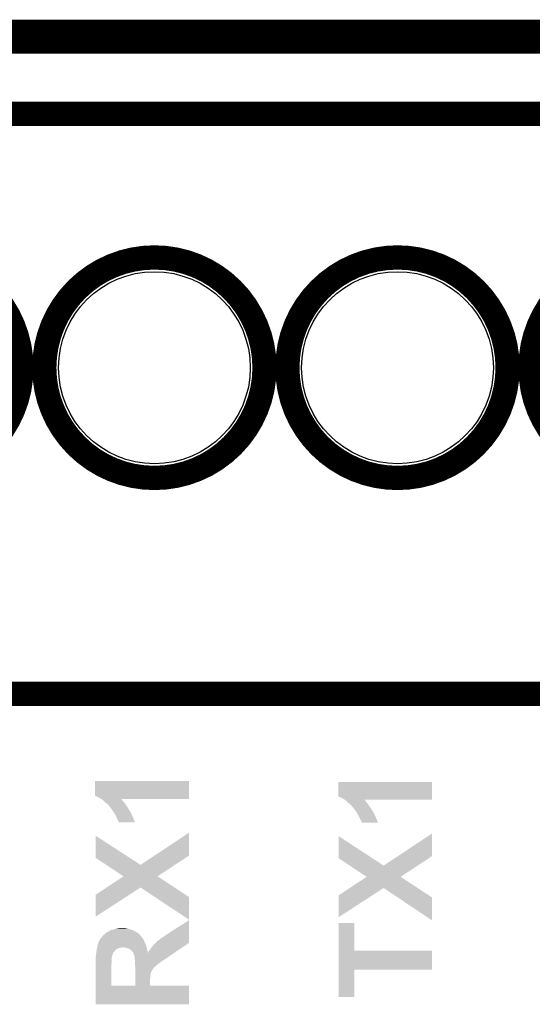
# Model space of a CAD drawing. Extents: x -1.3 to 24.2, y -3.9 to 53.4.
# Tile 57 of 61: x 11.3 to 16.6, y 43.1 to 53.4. Entities that reach past the tile are written whole.
import ezdxf

# ---------------------------------------------------------------- set-up
doc = ezdxf.new("R2010")
doc.units = 0
doc.layers.get('0').update_dxf_attribs({"linetype": 'CONTINUOUS'})
for name, color, linetype in [('UART_I2C_SPI_2_CLICK_V100_GKO', 5, 'CONTINUOUS'), ('UART_I2C_SPI_2_CLICK_V100_GTO', 14, 'CONTINUOUS'), ('UART_I2C_SPI_2_CLICK_V100_GTS', 12, 'CONTINUOUS')]:
    doc.layers.add(name, color=color, linetype=linetype)

# ---------------------------------------------------------------- blocks, each defined once
blk = doc.blocks.new('ROUND_23')
blk.add_circle((0, 0), 1.002)

msp = doc.modelspace()

# ---------------------------------------------------------------- linework, layer by layer
at = {"layer": 'UART_I2C_SPI_2_CLICK_V100_GKO', "const_width": 0.1524}
msp.add_lwpolyline([(-1.27, 53.34), (24.13, 53.34)], dxfattribs=at)
at = {"layer": 'UART_I2C_SPI_2_CLICK_V100_GTO', "const_width": 0.254}
for points in [[(8.53694, 53.1876), (14.32306, 53.1876)], [(13.61694, 53.1876), (19.40306, 53.1876)], [(8.53694, 52.43322), (14.27226, 52.43322)], [(13.61694, 52.43322), (19.35226, 52.43322)], [(8.53694, 46.3804), (14.32306, 46.3804)], [(13.61694, 46.3804), (19.40306, 46.3804)]]:
    msp.add_lwpolyline(points, dxfattribs=at)
for points in [[(9.00938, 49.784, 1), (11.31062, 49.784, 1)], [(11.54938, 49.784, 1), (13.85062, 49.784, 1)], [(14.08938, 49.784, 1), (16.39062, 49.784, 1)], [(16.62938, 49.784, 1), (18.93062, 49.784, 1)]]:
    msp.add_lwpolyline(points, format="xyb", close=True, dxfattribs=at)
at = {"layer": 'UART_I2C_SPI_2_CLICK_V100_GTO'}
for points in [[(12.08024, 45.316154), (12.08026, 45.468518), (13.060662, 45.316154), (13.06068, 45.468518)], [(12.08026, 45.468518), (12.080262, 45.46854), (13.06068, 45.468518), (12.080262, 45.46854)], [(14.62024, 45.308536), (14.62026, 45.460898), (15.60066, 45.308536), (15.60068, 45.460898)], [(14.62026, 45.460898), (14.620262, 45.46092), (15.60068, 45.460898), (14.620262, 45.46092)], [(12.11326, 45.3009), (12.08024, 45.316154), (13.06066, 45.3009), (13.060662, 45.316154)], [(12.14374, 45.283122), (12.11326, 45.3009), (13.060658, 45.283122), (13.06066, 45.3009)], [(12.147236, 45.28058), (12.14374, 45.283122), (13.060658, 45.28058), (13.060658, 45.283122)], [(12.147288, 45.280542), (12.147236, 45.28058), (12.354596, 45.280542), (13.060658, 45.28058)], [(12.161204, 45.27042), (12.147288, 45.280542), (12.36472, 45.27042), (12.354596, 45.280542)], [(12.171678, 45.2628), (12.161204, 45.27042), (12.369802, 45.2628), (12.36472, 45.27042)], [(12.171682, 45.262798), (12.171678, 45.2628), (12.369802, 45.262798), (12.369802, 45.2628)], [(12.181844, 45.252638), (12.171682, 45.262798), (12.379962, 45.252638), (12.369802, 45.262798)], [(12.192, 45.242482), (12.181844, 45.252638), (12.386056, 45.242482), (12.379962, 45.252638)], [(12.19539, 45.23994), (12.192, 45.242482), (12.38758, 45.23994), (12.386056, 45.242482)], [(12.212318, 45.227242), (12.19539, 45.23994), (12.39774, 45.227242), (12.38758, 45.23994)], [(12.21232, 45.22724), (12.212318, 45.227242), (12.39774, 45.22724), (12.39774, 45.227242)], [(12.22502, 45.212), (12.21232, 45.22724), (12.4079, 45.212), (12.39774, 45.22724)], [(14.653262, 45.29582), (14.62024, 45.308536), (15.60066, 45.29582), (15.60066, 45.308536)], [(14.68374, 45.278042), (14.653262, 45.29582), (15.600658, 45.278042), (15.60066, 45.29582)], [(14.687236, 45.2755), (14.68374, 45.278042), (15.600658, 45.2755), (15.600658, 45.278042)], [(14.687288, 45.275462), (14.687236, 45.2755), (14.894596, 45.275462), (15.600658, 45.2755)], [(14.701208, 45.265336), (14.687288, 45.275462), (14.904722, 45.265336), (14.894596, 45.275462)], [(14.711678, 45.25772), (14.701208, 45.265336), (14.908532, 45.25772), (14.904722, 45.265336)], [(14.714218, 45.25518), (14.711678, 45.25772), (14.909802, 45.25518), (14.908532, 45.25772)], [(14.72438, 45.245018), (14.714218, 45.25518), (14.91996, 45.245018), (14.909802, 45.25518)], [(14.732, 45.237398), (14.72438, 45.245018), (14.925678, 45.237398), (14.91996, 45.245018)], [(14.734902, 45.23486), (14.732, 45.237398), (14.92758, 45.23486), (14.925678, 45.237398)], [(14.75232, 45.219622), (14.734902, 45.23486), (14.93774, 45.219622), (14.92758, 45.23486)], [(14.76502, 45.20438), (14.75232, 45.219622), (14.9479, 45.20438), (14.93774, 45.219622)], [(12.2301, 45.204384), (12.22502, 45.212), (12.413342, 45.204384), (12.4079, 45.212)], [(12.235176, 45.201842), (12.2301, 45.204384), (12.415158, 45.201842), (12.413342, 45.204384)], [(12.237714, 45.199306), (12.235176, 45.201842), (12.41697, 45.199306), (12.415158, 45.201842)], [(12.23772, 45.196764), (12.237714, 45.199306), (12.418786, 45.196764), (12.41697, 45.199306)], [(12.239628, 45.19422), (12.23772, 45.196764), (12.420602, 45.19422), (12.418786, 45.196764)], [(12.252962, 45.17644), (12.239628, 45.19422), (12.43076, 45.17644), (12.420602, 45.19422)], [(12.26058, 45.16628), (12.252962, 45.17644), (12.43711, 45.16628), (12.43076, 45.17644)], [(12.280902, 45.1358), (12.26058, 45.16628), (12.45616, 45.1358), (12.43711, 45.16628)], [(12.280904, 45.135798), (12.280902, 45.1358), (12.45616, 45.135798), (12.45616, 45.1358)], [(12.29614, 45.110402), (12.280904, 45.135798), (12.467448, 45.110402), (12.45616, 45.135798)], [(14.777718, 45.19168), (14.76502, 45.20438), (14.958484, 45.19168), (14.9479, 45.20438)], [(14.779628, 45.189136), (14.777718, 45.19168), (14.960602, 45.189136), (14.958484, 45.19168)], [(14.794866, 45.16882), (14.779628, 45.189136), (14.970762, 45.16882), (14.960602, 45.189136)], [(14.80058, 45.1612), (14.794866, 45.16882), (14.976206, 45.1612), (14.970762, 45.16882)], [(14.807354, 45.15104), (14.80058, 45.1612), (14.983462, 45.15104), (14.976206, 45.1612)], [(14.8209, 45.13072), (14.807354, 45.15104), (14.99475, 45.13072), (14.983462, 45.15104)], [(14.822286, 45.12818), (14.8209, 45.13072), (14.99616, 45.12818), (14.99475, 45.13072)], [(14.83614, 45.10278), (14.822286, 45.12818), (15.008114, 45.10278), (14.99616, 45.12818)], [(12.30427, 45.09008), (12.29614, 45.110402), (12.47648, 45.09008), (12.467448, 45.110402)], [(12.3063, 45.085), (12.30427, 45.09008), (12.47851, 45.085), (12.47648, 45.09008)], [(12.31646, 45.06468), (12.3063, 45.085), (12.486624, 45.06468), (12.47851, 45.085)], [(12.324078, 45.051984), (12.31646, 45.06468), (12.491696, 45.051984), (12.486624, 45.06468)], [(12.32408, 45.046904), (12.324078, 45.051984), (12.493724, 45.046904), (12.491696, 45.051984)], [(12.326618, 45.041824), (12.32408, 45.046904), (12.495754, 45.041824), (12.493724, 45.046904)], [(12.32662, 45.039302), (12.326618, 45.041824), (12.49676, 45.039302), (12.495754, 45.041824)], [(12.496768, 45.03928), (12.32662, 45.039302), (12.496768, 45.03928), (12.49676, 45.039302)], [(14.844044, 45.085), (14.83614, 45.10278), (15.01648, 45.085), (15.008114, 45.10278)], [(14.8463, 45.07992), (14.844044, 45.085), (15.01851, 45.07992), (15.01648, 45.085)], [(14.85646, 45.0596), (14.8463, 45.07992), (15.026624, 45.0596), (15.01851, 45.07992)], [(14.864078, 45.046904), (14.85646, 45.0596), (15.031696, 45.046904), (15.026624, 45.0596)], [(14.86408, 45.039286), (14.864078, 45.046904), (15.034738, 45.039286), (15.031696, 45.046904)], [(14.866614, 45.036746), (14.86408, 45.039286), (15.035752, 45.036746), (15.034738, 45.039286)], [(14.86662, 45.034222), (14.866614, 45.036746), (15.03676, 45.034222), (15.035752, 45.036746)], [(15.036768, 45.0342), (14.86662, 45.034222), (15.036768, 45.0342), (15.03676, 45.034222)], [(12.700744, 44.691296), (13.06068, 44.930018), (13.060672, 44.691296), (13.06068, 44.930018)], [(15.244574, 44.686216), (15.60068, 44.922398), (15.600672, 44.686216), (15.60068, 44.922398)], [(12.08532, 44.66845), (12.085354, 44.899558), (12.441666, 44.66845), (12.085354, 44.899558)], [(14.62532, 44.66337), (14.625354, 44.894478), (14.978722, 44.66337), (14.625354, 44.894478)], [(12.196778, 44.594788), (12.08532, 44.66845), (12.555234, 44.594788), (12.441666, 44.66845)], [(12.555234, 44.594788), (12.700744, 44.691296), (12.91423, 44.594788), (13.060672, 44.691296)], [(14.740622, 44.587168), (14.62532, 44.66337), (15.095234, 44.587168), (14.978722, 44.66337)], [(15.095234, 44.587168), (15.244574, 44.686216), (15.450376, 44.587168), (15.600672, 44.686216)], [(12.377394, 44.475418), (12.196778, 44.594788), (12.7331, 44.475418), (12.91423, 44.594788)], [(14.917394, 44.470338), (14.740622, 44.587168), (15.2731, 44.470338), (15.450376, 44.587168)], [(12.20059, 44.358552), (12.377338, 44.475382), (12.910346, 44.358552), (12.733046, 44.475382)], [(12.377338, 44.475382), (12.377394, 44.475418), (12.733046, 44.475382), (12.7331, 44.475418)], [(14.74059, 44.353472), (14.917338, 44.470302), (15.450346, 44.353472), (15.273046, 44.470302)], [(14.917338, 44.470302), (14.917394, 44.470338), (15.273046, 44.470302), (15.2731, 44.470338)], [(12.085328, 44.282364), (12.20059, 44.358552), (12.437736, 44.282364), (12.555208, 44.358552)], [(12.70456, 44.25949), (12.555208, 44.358552), (13.06068, 44.25949), (12.910346, 44.358552)], [(14.625328, 44.277284), (14.74059, 44.353472), (14.977736, 44.277284), (15.095208, 44.353472)], [(15.243436, 44.25441), (15.095208, 44.353472), (15.60068, 44.25441), (15.450346, 44.353472)], [(12.08532, 44.0538), (12.085328, 44.282364), (12.08532, 44.0538), (12.437736, 44.282364)], [(13.060644, 44.023304), (12.70456, 44.25949), (13.060644, 44.023304), (13.06068, 44.25949)], [(14.62532, 44.04872), (14.625328, 44.277284), (14.62532, 44.04872), (14.977736, 44.277284)], [(15.600644, 44.015684), (15.243436, 44.25441), (15.600644, 44.015684), (15.60068, 44.25441)], [(12.87018, 43.89628), (13.06068, 44.01562), (13.060674, 43.89628), (13.06068, 44.01562)], [(14.625332, 43.7007), (14.62534, 43.987698), (14.790442, 43.7007), (14.79042, 43.987698)], [(14.62534, 43.987698), (14.625342, 43.98772), (14.79042, 43.987698), (14.625342, 43.98772)], [(12.184378, 43.87596), (12.194176, 43.88358), (12.536426, 43.87596), (12.52728, 43.88358)], [(12.194176, 43.88358), (12.20724, 43.893738), (12.52728, 43.88358), (12.512042, 43.893738)], [(12.20724, 43.893738), (12.207244, 43.89374), (12.512042, 43.893738), (12.51204, 43.89374)], [(12.207244, 43.89374), (12.209784, 43.893742), (12.51204, 43.89374), (12.512036, 43.893742)], [(12.209784, 43.893742), (12.21486, 43.896282), (12.512036, 43.893742), (12.506956, 43.896282)], [(12.21486, 43.896282), (12.217404, 43.898822), (12.506956, 43.896282), (12.501876, 43.898822)], [(12.217404, 43.898822), (12.232638, 43.90644), (12.501876, 43.898822), (12.48664, 43.90644)], [(12.232638, 43.90644), (12.237082, 43.90898), (12.48664, 43.90644), (12.48156, 43.90898)], [(12.237082, 43.90898), (12.250424, 43.916602), (12.48156, 43.90898), (12.464794, 43.916602)], [(12.250424, 43.916602), (12.273278, 43.92168), (12.464794, 43.916602), (12.453622, 43.92168)], [(12.273278, 43.92168), (12.29868, 43.9293), (12.453622, 43.92168), (12.42314, 43.9293)], [(12.29868, 43.9293), (12.329158, 43.93438), (12.42314, 43.9293), (12.397742, 43.93438)], [(12.329158, 43.93438), (12.359614, 43.936918), (12.377424, 43.93438), (12.369802, 43.936918)], [(12.359614, 43.936918), (12.359638, 43.93692), (12.369802, 43.936918), (12.359638, 43.93692)], [(12.83208, 43.87088), (12.852398, 43.88358), (13.060674, 43.87088), (13.060674, 43.88358)], [(12.852398, 43.88358), (12.87018, 43.89628), (13.060674, 43.88358), (13.060674, 43.89628)], [(12.108182, 43.766742), (12.113258, 43.77944), (12.60729, 43.766742), (12.60094, 43.77944)], [(12.113258, 43.77944), (12.11326, 43.779444), (12.60094, 43.77944), (12.60094, 43.779444)], [(12.11326, 43.779444), (12.113262, 43.781984), (12.60094, 43.779444), (12.600092, 43.781984)], [(12.113262, 43.781984), (12.11834, 43.792138), (12.600092, 43.781984), (12.596708, 43.792138)], [(12.11834, 43.792138), (12.119864, 43.79468), (12.596708, 43.792138), (12.59586, 43.79468)], [(12.119864, 43.79468), (12.12596, 43.80484), (12.59586, 43.79468), (12.591506, 43.80484)], [(12.12596, 43.80484), (12.129768, 43.812458), (12.591506, 43.80484), (12.58824, 43.812458)], [(12.129768, 43.812458), (12.133582, 43.82008), (12.58824, 43.812458), (12.58367, 43.82008)], [(12.133582, 43.82008), (12.13739, 43.825158), (12.58367, 43.82008), (12.580622, 43.825158)], [(12.13739, 43.825158), (12.14882, 43.8404), (12.580622, 43.825158), (12.56919, 43.8404)], [(12.14882, 43.8404), (12.153172, 43.845478), (12.56919, 43.8404), (12.56538, 43.845478)], [(12.153172, 43.845478), (12.164056, 43.858178), (12.56538, 43.845478), (12.552682, 43.858178)], [(12.164056, 43.858178), (12.16406, 43.858182), (12.552682, 43.858178), (12.55268, 43.858182)], [(12.16406, 43.858182), (12.172766, 43.8658), (12.55268, 43.858182), (12.5476, 43.8658)], [(12.172766, 43.8658), (12.178574, 43.870882), (12.5476, 43.8658), (12.542518, 43.870882)], [(12.178574, 43.870882), (12.184378, 43.87596), (12.542518, 43.870882), (12.536426, 43.87596)], [(12.697458, 43.76674), (12.710154, 43.779436), (13.041854, 43.76674), (13.060672, 43.779436)], [(12.710154, 43.779436), (12.722862, 43.79214), (13.060672, 43.779436), (13.060672, 43.79214)], [(12.722862, 43.79214), (12.73302, 43.79976), (13.060672, 43.79214), (13.060672, 43.79976)], [(12.73302, 43.79976), (12.7508, 43.81246), (13.060672, 43.79976), (13.060672, 43.81246)], [(12.7508, 43.81246), (12.771124, 43.830242), (13.060672, 43.81246), (13.060672, 43.830242)], [(12.771124, 43.830242), (12.78636, 43.83786), (13.060672, 43.830242), (13.060672, 43.83786)], [(12.78636, 43.83786), (12.79906, 43.84802), (13.060672, 43.83786), (13.060674, 43.84802)], [(12.79906, 43.84802), (12.8143, 43.85818), (13.060674, 43.84802), (13.060674, 43.85818)], [(12.8143, 43.85818), (12.83208, 43.87088), (13.060674, 43.85818), (13.060674, 43.87088)], [(12.091246, 43.66514), (12.09294, 43.677842), (12.26566, 43.66514), (12.270742, 43.677842)], [(12.09294, 43.677842), (12.094294, 43.688), (12.270742, 43.677842), (12.278362, 43.688)], [(12.094294, 43.688), (12.09531, 43.695624), (12.278362, 43.688), (12.28598, 43.695624)], [(12.09531, 43.695624), (12.096326, 43.703242), (12.28598, 43.695624), (12.288528, 43.703242)], [(12.096326, 43.703242), (12.096664, 43.70578), (12.288528, 43.703242), (12.2936, 43.70578)], [(12.096664, 43.70578), (12.09802, 43.715938), (12.2936, 43.70578), (12.306296, 43.715938)], [(12.09802, 43.715942), (12.099652, 43.723562), (12.306302, 43.715942), (12.319002, 43.723562)], [(12.09802, 43.715938), (12.09802, 43.715942), (12.306296, 43.715938), (12.306302, 43.715942)], [(12.099652, 43.723562), (12.100196, 43.726102), (12.319002, 43.723562), (12.331702, 43.726102)], [(12.100196, 43.726102), (12.101284, 43.73118), (12.331702, 43.726102), (12.344404, 43.73118)], [(12.101284, 43.73118), (12.101286, 43.731182), (12.344404, 43.73118), (12.357102, 43.731182)], [(12.101286, 43.731182), (12.10183, 43.73372), (12.357102, 43.731182), (12.364724, 43.73372)], [(12.10183, 43.73372), (12.104006, 43.743878), (12.61872, 43.73372), (12.61618, 43.743878)], [(12.104006, 43.743878), (12.10564, 43.7515), (12.61618, 43.743878), (12.613324, 43.7515)], [(12.10564, 43.7515), (12.107758, 43.7642), (12.613324, 43.7515), (12.60856, 43.7642)], [(12.107758, 43.7642), (12.108182, 43.766742), (12.60856, 43.7642), (12.60729, 43.766742)], [(12.390122, 43.73118), (12.374878, 43.73372), (12.619356, 43.73118), (12.61872, 43.73372)], [(12.402824, 43.731178), (12.390122, 43.73118), (12.619356, 43.731178), (12.619356, 43.73118)], [(12.415522, 43.7261), (12.402824, 43.731178), (12.620626, 43.7261), (12.619356, 43.731178)], [(12.428224, 43.723558), (12.415522, 43.7261), (12.621262, 43.723558), (12.620626, 43.7261)], [(12.435842, 43.71848), (12.428224, 43.723558), (12.62253, 43.71848), (12.621262, 43.723558)], [(12.446, 43.713398), (12.435842, 43.71848), (12.623802, 43.713398), (12.62253, 43.71848)], [(12.456162, 43.70324), (12.446, 43.713398), (12.62634, 43.70324), (12.623802, 43.713398)], [(12.466322, 43.695618), (12.456162, 43.70324), (12.627878, 43.695618), (12.62634, 43.70324)], [(12.478862, 43.678062), (12.466322, 43.695618), (12.63142, 43.678062), (12.627878, 43.695618)], [(12.47902, 43.677838), (12.478862, 43.678062), (12.910088, 43.677838), (12.91042, 43.678062)], [(12.484104, 43.662598), (12.47902, 43.677838), (12.8875, 43.662598), (12.910088, 43.677838)], [(12.63142, 43.678062), (12.631442, 43.68038), (12.91042, 43.678062), (12.913856, 43.68038)], [(12.631442, 43.68038), (12.633966, 43.680394), (12.913856, 43.68038), (12.913876, 43.680394)], [(12.633966, 43.680394), (12.639042, 43.69054), (12.913876, 43.680394), (12.928914, 43.69054)], [(12.639042, 43.69054), (12.64666, 43.7007), (12.928914, 43.69054), (12.943974, 43.7007)], [(12.64666, 43.7007), (12.65682, 43.71594), (12.943974, 43.7007), (12.96656, 43.71594)], [(12.65682, 43.71594), (12.66952, 43.73118), (12.96656, 43.71594), (12.989148, 43.73118)], [(12.66952, 43.73118), (12.68222, 43.74896), (12.989148, 43.73118), (13.015502, 43.74896)], [(12.68222, 43.74896), (12.697458, 43.76674), (13.015502, 43.74896), (13.041854, 43.76674)], [(14.625328, 43.50258), (14.625332, 43.700678), (15.600658, 43.50258), (15.60068, 43.700678)], [(14.625332, 43.700678), (14.625332, 43.7007), (15.60068, 43.700678), (14.790442, 43.7007)], [(12.08532, 43.578782), (12.08786, 43.591482), (12.25296, 43.578782), (12.25296, 43.591482)], [(12.08532, 43.573702), (12.08532, 43.578782), (12.25296, 43.573702), (12.25296, 43.578782)], [(12.08786, 43.63974), (12.089214, 43.6499), (12.257676, 43.63974), (12.26058, 43.6499)], [(12.08786, 43.632124), (12.08786, 43.63974), (12.2555, 43.632124), (12.257676, 43.63974)], [(12.08786, 43.629586), (12.08786, 43.632124), (12.2555, 43.629586), (12.2555, 43.632124)], [(12.08786, 43.627046), (12.08786, 43.629586), (12.252966, 43.627046), (12.2555, 43.629586)], [(12.08786, 43.591482), (12.08786, 43.627046), (12.25296, 43.591482), (12.252966, 43.627046)], [(12.089214, 43.6499), (12.091246, 43.66514), (12.26058, 43.6499), (12.26566, 43.66514)], [(12.48664, 43.660054), (12.484104, 43.662598), (12.88373, 43.660054), (12.8875, 43.662598)], [(12.486642, 43.657518), (12.48664, 43.660054), (12.879972, 43.657518), (12.88373, 43.660054)], [(12.489178, 43.6499), (12.486642, 43.657518), (12.86868, 43.6499), (12.879972, 43.657518)], [(12.49172, 43.63974), (12.489178, 43.6499), (12.853622, 43.63974), (12.86868, 43.6499)], [(12.492228, 43.6372), (12.49172, 43.63974), (12.849858, 43.6372), (12.853622, 43.63974)], [(12.492738, 43.634658), (12.492228, 43.6372), (12.84478, 43.634658), (12.849858, 43.6372)], [(12.493752, 43.62958), (12.492738, 43.634658), (12.8397, 43.62958), (12.84478, 43.634658)], [(12.49426, 43.627038), (12.493752, 43.62958), (12.835886, 43.627038), (12.8397, 43.62958)], [(12.49426, 43.61942), (12.49426, 43.627038), (12.824462, 43.61942), (12.835886, 43.627038)], [(12.49426, 43.61434), (12.49426, 43.61942), (12.81599, 43.61434), (12.824462, 43.61942)], [(12.494492, 43.611802), (12.49426, 43.61434), (12.81176, 43.611802), (12.81599, 43.61434)], [(12.495878, 43.59656), (12.494492, 43.611802), (12.7889, 43.59656), (12.81176, 43.611802)], [(12.4968, 43.586402), (12.495878, 43.59656), (12.774388, 43.586402), (12.7889, 43.59656)], [(12.4968, 43.57878), (12.4968, 43.586402), (12.7635, 43.57878), (12.774388, 43.586402)], [(12.4968, 43.561), (12.4968, 43.57878), (12.74064, 43.561), (12.7635, 43.57878)], [(12.08532, 43.561002), (12.08532, 43.573702), (12.25042, 43.561002), (12.25296, 43.573702)], [(12.08532, 43.334962), (12.08532, 43.561002), (12.25042, 43.334962), (12.25042, 43.561002)], [(12.4968, 43.55592), (12.4968, 43.561), (12.733866, 43.55592), (12.74064, 43.561)], [(12.497724, 43.545758), (12.4968, 43.55592), (12.72032, 43.545758), (12.733866, 43.55592)], [(12.49888, 43.53306), (12.497724, 43.545758), (12.707614, 43.53306), (12.72032, 43.545758)], [(12.49888, 43.533054), (12.49888, 43.53306), (12.705074, 43.533054), (12.707614, 43.53306)], [(12.49911, 43.53052), (12.49888, 43.533054), (12.70254, 43.53052), (12.705074, 43.533054)], [(12.49934, 43.527982), (12.49911, 43.53052), (12.700846, 43.527982), (12.70254, 43.53052)], [(12.499332, 43.474636), (12.499334, 43.484798), (12.66444, 43.474636), (12.672058, 43.484798)], [(12.499332, 43.469558), (12.499332, 43.474636), (12.664438, 43.469558), (12.66444, 43.474636)], [(12.499334, 43.484798), (12.499336, 43.4975), (12.672058, 43.484798), (12.67714, 43.4975)], [(12.499336, 43.50766), (12.499338, 43.517814), (12.684758, 43.50766), (12.689838, 43.517814)], [(12.499336, 43.4975), (12.499336, 43.50766), (12.67714, 43.4975), (12.684758, 43.50766)], [(12.499338, 43.522898), (12.49934, 43.527982), (12.697458, 43.522898), (12.700846, 43.527982)], [(12.499338, 43.517814), (12.499338, 43.522898), (12.689838, 43.517814), (12.697458, 43.522898)], [(14.62532, 43.215582), (14.625328, 43.502558), (14.790398, 43.215582), (14.79042, 43.502558)], [(14.625328, 43.502558), (14.625328, 43.50258), (14.79042, 43.502558), (15.600658, 43.50258)], [(12.499318, 43.33494), (12.499324, 43.398438), (12.654302, 43.33494), (12.65428, 43.398438)], [(12.499324, 43.398438), (12.499326, 43.41876), (12.65428, 43.398438), (12.65682, 43.41876)], [(12.499326, 43.41876), (12.499328, 43.436538), (12.65682, 43.41876), (12.65682, 43.436538)], [(12.499328, 43.436538), (12.499332, 43.461938), (12.65682, 43.436538), (12.6619, 43.461938)], [(12.499332, 43.461938), (12.499332, 43.469558), (12.6619, 43.461938), (12.664438, 43.469558)], [(12.08532, 43.33494), (12.08532, 43.334962), (12.499318, 43.33494), (12.25042, 43.334962)], [(12.08532, 43.334918), (12.08532, 43.33494), (13.06068, 43.334918), (12.654302, 43.33494)], [(12.08532, 43.139382), (12.08532, 43.334918), (13.060658, 43.139382), (13.06068, 43.334918)], [(14.790398, 43.21556), (14.62532, 43.215582), (14.790398, 43.21556), (14.790398, 43.215582)], [(13.060658, 43.13936), (12.08532, 43.139382), (13.060658, 43.13936), (13.060658, 43.139382)]]:
    msp.add_solid(points, dxfattribs=at)

# ---------------------------------------------------------------- block references
at = {"layer": 'UART_I2C_SPI_2_CLICK_V100_GTS'}
for p in [(12.7, 49.784), (15.24, 49.784)]:
    msp.add_blockref('ROUND_23', p, dxfattribs=at)

doc.saveas('drawing.dxf')
